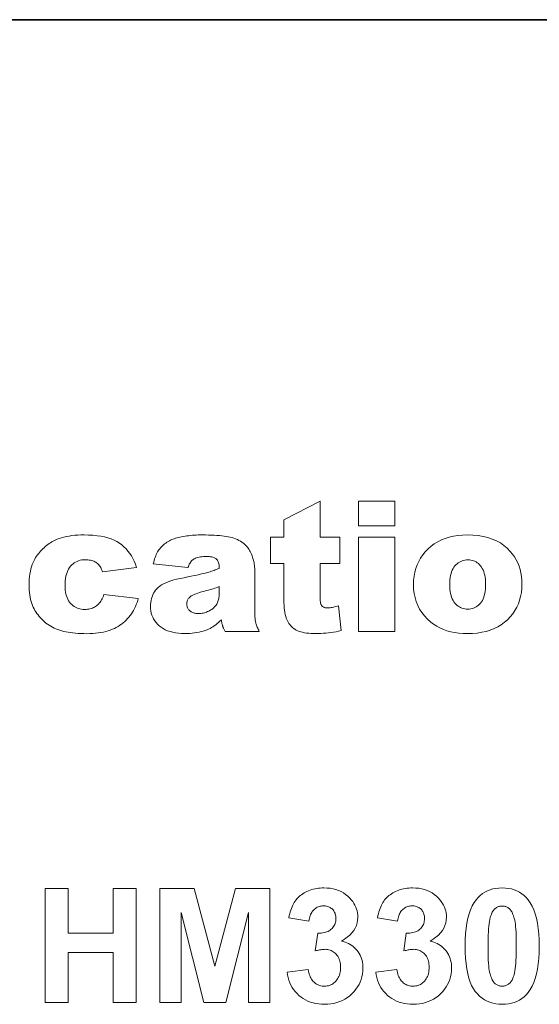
# Model space of a CAD drawing. Extents: x 502 to 687, y 370 to 470.
# Tile 12 of 15: x 539 to 551, y 419 to 444. Entities that reach past the tile are written whole.
import ezdxf

# ---------------------------------------------------------------- set-up
doc = ezdxf.new("R2010")
doc.units = 0

msp = doc.modelspace()

# ---------------------------------------------------------------- linework, layer by layer
at = {"color": 7, "lineweight": 35}
msp.add_line((666.700012, 443.600006), (522.299988, 443.600006), dxfattribs=at)
at = {"color": 7, "lineweight": 13}
for points in [[(545.895935, 431.77417), (545.895935, 430.892303), (546.384888, 430.892303), (546.384888, 430.244019), (545.895935, 430.244019), (545.895935, 429.421082), (545.89624, 429.392395), (545.897095, 429.365723), (545.898499, 429.341064), (545.900452, 429.31842), (545.903015, 429.29776), (545.906128, 429.279114), (545.909851, 429.262482), (545.914063, 429.247864), (545.918945, 429.235229), (545.924316, 429.22464), (545.933716, 429.210541), (545.944397, 429.197906), (545.956421, 429.186798), (545.969727, 429.177124), (545.984314, 429.168976), (546.000244, 429.162292), (546.017517, 429.157104), (546.036072, 429.153381), (546.055908, 429.151154), (546.077087, 429.150421), (546.097534, 429.151001), (546.119507, 429.152679), (546.143127, 429.155518), (546.168274, 429.159485), (546.194946, 429.164612), (546.223267, 429.170837), (546.253113, 429.178223), (546.284546, 429.186737), (546.317566, 429.196381), (546.352112, 429.207184), (546.417603, 428.593811), (546.352112, 428.580109), (546.287537, 428.567871), (546.223816, 428.557068), (546.16095, 428.547699), (546.098938, 428.539764), (546.037842, 428.533295), (545.977539, 428.528259), (545.918213, 428.524658), (545.85968, 428.522491), (545.802063, 428.521759), (545.737488, 428.522614), (545.676331, 428.525177), (545.618713, 428.529419), (545.564575, 428.5354), (545.513916, 428.54306), (545.466797, 428.552429), (545.423157, 428.563477), (545.382996, 428.576263), (545.346313, 428.590729), (545.31311, 428.606903), (545.282532, 428.624817), (545.25354, 428.644501), (545.226196, 428.665924), (545.2005, 428.689148), (545.176392, 428.714142), (545.153992, 428.740875), (545.133179, 428.769409), (545.114075, 428.799683), (545.096558, 428.831726), (545.080627, 428.86557), (545.066345, 428.902405), (545.053528, 428.943573), (545.042236, 428.989044), (545.032471, 429.038788), (545.02417, 429.092834), (545.017395, 429.151215), (545.012146, 429.213867), (545.008362, 429.280823), (545.006104, 429.352081), (545.005371, 429.427643), (545.005371, 430.244019), (544.677917, 430.244019), (544.677917, 430.892303), (545.005371, 430.892303), (545.005371, 431.317963)], [(546.841064, 431.77417), (547.729492, 431.77417), (547.729492, 431.169525), (546.841064, 431.169525)], [(540.589539, 429.480011), (541.434265, 429.383972), (541.419373, 429.331879), (541.402771, 429.281158), (541.384277, 429.231903), (541.364075, 429.184021), (541.342041, 429.137604), (541.318237, 429.09259), (541.292603, 429.048981), (541.265259, 429.006805), (541.236023, 428.966034), (541.205078, 428.926697), (541.172302, 428.888916), (541.137817, 428.852844), (541.101501, 428.818542), (541.063477, 428.785919), (541.023621, 428.755066), (540.982056, 428.725922), (540.93866, 428.698486), (540.893555, 428.672791), (540.846619, 428.648804), (540.797974, 428.626556), (540.74707, 428.606232), (540.693481, 428.588043), (540.637268, 428.571991), (540.578308, 428.558105), (540.516663, 428.546326), (540.452332, 428.536713), (540.385376, 428.529205), (540.315674, 428.523865), (540.243286, 428.52066), (540.168213, 428.519592), (540.095703, 428.520264), (540.025635, 428.522339), (539.958008, 428.525787), (539.892822, 428.530579), (539.8302, 428.536774), (539.769958, 428.544342), (539.712219, 428.553284), (539.656921, 428.563599), (539.604126, 428.575287), (539.553772, 428.588348), (539.505371, 428.602936), (539.458313, 428.619263), (539.412598, 428.637268), (539.368347, 428.656982), (539.325378, 428.678375), (539.283875, 428.701508), (539.243652, 428.726318), (539.204895, 428.752838), (539.16748, 428.781067), (539.131409, 428.811005), (539.096802, 428.842316), (539.063721, 428.874695), (539.032166, 428.908142), (539.002197, 428.942657), (538.973694, 428.978241), (538.946716, 429.014923), (538.921326, 429.052643), (538.8974, 429.091431), (538.875, 429.131317), (538.854187, 429.172241), (538.835083, 429.215088), (538.818054, 429.26062), (538.802979, 429.308838), (538.789917, 429.359802), (538.77887, 429.413452), (538.769836, 429.469818), (538.762817, 429.52887), (538.757813, 429.590637), (538.754761, 429.655121), (538.753784, 429.722321), (538.755005, 429.792725), (538.758667, 429.860718), (538.764771, 429.9263), (538.773315, 429.989502), (538.784363, 430.050293), (538.797791, 430.108673), (538.81366, 430.164673), (538.832031, 430.218262), (538.852783, 430.26944), (538.876038, 430.318237), (538.894592, 430.352783), (538.914429, 430.386627), (538.935608, 430.419769), (538.958069, 430.452148), (538.981873, 430.483856), (539.006958, 430.514801), (539.033386, 430.545044), (539.061096, 430.574585), (539.090149, 430.603363), (539.120483, 430.63147), (539.15155, 430.658478), (539.1828, 430.684052), (539.214233, 430.708252), (539.24585, 430.730988), (539.277649, 430.752319), (539.309631, 430.772247), (539.341736, 430.790741), (539.374023, 430.807831), (539.406494, 430.823486), (539.439148, 430.837738), (539.492615, 430.858063), (539.54895, 430.876251), (539.608215, 430.892273), (539.67041, 430.906189), (539.735474, 430.917938), (539.803528, 430.927582), (539.874512, 430.935059), (539.948364, 430.940399), (540.025208, 430.943634), (540.104919, 430.944702), (540.215759, 430.942657), (540.321167, 430.936584), (540.421204, 430.926422), (540.515808, 430.912201), (540.605042, 430.893951), (540.688904, 430.871613), (540.767395, 430.845215), (540.840454, 430.814758), (540.908142, 430.780273), (540.970398, 430.741699), (541.028259, 430.699219), (541.082458, 430.652985), (541.133179, 430.602997), (541.180298, 430.549255), (541.223877, 430.49176), (541.263916, 430.430511), (541.300354, 430.365509), (541.333313, 430.296753), (541.36261, 430.224243), (541.388428, 430.147949), (540.552429, 430.036652), (540.543884, 430.065582), (540.534119, 430.093079), (540.523071, 430.11911), (540.510681, 430.143677), (540.497009, 430.166779), (540.482056, 430.188446), (540.46582, 430.208618), (540.448364, 430.227325), (540.429504, 430.244598), (540.409424, 430.260376), (540.388, 430.274689), (540.365112, 430.287476), (540.34082, 430.298798), (540.315125, 430.308563), (540.288025, 430.316864), (540.25946, 430.323639), (540.229492, 430.328918), (540.19812, 430.332672), (540.165344, 430.33493), (540.131104, 430.335693), (540.087891, 430.334106), (540.046326, 430.329346), (540.006409, 430.321442), (539.968201, 430.310364), (539.931702, 430.296112), (539.896851, 430.278717), (539.863647, 430.258148), (539.832153, 430.234406), (539.802368, 430.207489), (539.774231, 430.177429), (539.748291, 430.144165), (539.725098, 430.107635), (539.704651, 430.067841), (539.686951, 430.024811), (539.671936, 429.978516), (539.659668, 429.928986), (539.650085, 429.87619), (539.64325, 429.82016), (539.63916, 429.760864), (539.637817, 429.698303), (539.63916, 429.642487), (539.64325, 429.589417), (539.649963, 429.539124), (539.659485, 429.491547), (539.671631, 429.446747), (539.686523, 429.404663), (539.704102, 429.365356), (539.724426, 429.328796), (539.747437, 429.294983), (539.773132, 429.263916), (539.800964, 429.235718), (539.830261, 429.21048), (539.861023, 429.188232), (539.893311, 429.168915), (539.927063, 429.152588), (539.96228, 429.139252), (539.998962, 429.128845), (540.03717, 429.121429), (540.076843, 429.116974), (540.118042, 429.115509), (540.152405, 429.116394), (540.185669, 429.11908), (540.217773, 429.123535), (540.24884, 429.129822), (540.278748, 429.137878), (540.307556, 429.147705), (540.335205, 429.159332), (540.361816, 429.17276), (540.387268, 429.187988), (540.411621, 429.204987), (540.434814, 429.223846), (540.456787, 429.244629), (540.4776, 429.267334), (540.497192, 429.291962), (540.515564, 429.318481), (540.532776, 429.346954), (540.548767, 429.37735), (540.563538, 429.409637), (540.577148, 429.443878)], [(542.652283, 430.141418), (541.803162, 430.230896), (541.813171, 430.274506), (541.824097, 430.316162), (541.835815, 430.355957), (541.848389, 430.393829), (541.861816, 430.42981), (541.876099, 430.463898), (541.891235, 430.496094), (541.907227, 430.526367), (541.924072, 430.554749), (541.941772, 430.581238), (541.960693, 430.606445), (541.981201, 430.630981), (542.003296, 430.654816), (542.026978, 430.678009), (542.052246, 430.7005), (542.079163, 430.72229), (542.107605, 430.743439), (542.137695, 430.763916), (542.169373, 430.783691), (542.202637, 430.802795), (542.227966, 430.81604), (542.255188, 430.828644), (542.28418, 430.840668), (542.315063, 430.852051), (542.347778, 430.862823), (542.382324, 430.873016), (542.418701, 430.882568), (542.456848, 430.89151), (542.496887, 430.899841), (542.538757, 430.907593), (542.581909, 430.914642), (542.625732, 430.920929), (542.670288, 430.926514), (542.715515, 430.931335), (542.761414, 430.935425), (542.808044, 430.938751), (542.855347, 430.941345), (542.903381, 430.943207), (542.952087, 430.944305), (543.001526, 430.944702), (543.079834, 430.944244), (543.155029, 430.942902), (543.227051, 430.940674), (543.295959, 430.937531), (543.361694, 430.933502), (543.424316, 430.928589), (543.483765, 430.92276), (543.540039, 430.916046), (543.593262, 430.908447), (543.64325, 430.899933), (543.690918, 430.890015), (543.736938, 430.878143), (543.781372, 430.864349), (543.824158, 430.848602), (543.865356, 430.830902), (543.904968, 430.811279), (543.942932, 430.789703), (543.979248, 430.766174), (544.013977, 430.740723), (544.047119, 430.713318), (544.069336, 430.692841), (544.090576, 430.670746), (544.11084, 430.647003), (544.130188, 430.621643), (544.14856, 430.594635), (544.166016, 430.565979), (544.182495, 430.535675), (544.197937, 430.503754), (544.212524, 430.470215), (544.226074, 430.434998), (544.238525, 430.399139), (544.249634, 430.363617), (544.25946, 430.32843), (544.268005, 430.293549), (544.275208, 430.259003), (544.281067, 430.224792), (544.285645, 430.190918), (544.28894, 430.157349), (544.290894, 430.124115), (544.291565, 430.091217), (544.291565, 429.067474), (544.291748, 429.035431), (544.292419, 429.004822), (544.293457, 428.975616), (544.294861, 428.947845), (544.296753, 428.921509), (544.299011, 428.896545), (544.301697, 428.873047), (544.30481, 428.850952), (544.30835, 428.830261), (544.312317, 428.811005), (544.316956, 428.791931), (544.322571, 428.77182), (544.329163, 428.750702), (544.336731, 428.728577), (544.345337, 428.705414), (544.354858, 428.681213), (544.365417, 428.655975), (544.376892, 428.62973), (544.389404, 428.602448), (544.402893, 428.574158), (543.569031, 428.574158), (543.559387, 428.591644), (543.550354, 428.608246), (543.542053, 428.624023), (543.534485, 428.638947), (543.527588, 428.653015), (543.521362, 428.666229), (543.515869, 428.678589), (543.511108, 428.690094), (543.506958, 428.700775), (543.50354, 428.710571), (543.500488, 428.72049), (543.497437, 428.731506), (543.494385, 428.743561), (543.491333, 428.756683), (543.488281, 428.770874), (543.485229, 428.786163), (543.482178, 428.80249), (543.479126, 428.819885), (543.476074, 428.838379), (543.473022, 428.85791), (543.43811, 428.825256), (543.403259, 428.794525), (543.368408, 428.765717), (543.333679, 428.738831), (543.29895, 428.713867), (543.264221, 428.690796), (543.229614, 428.669678), (543.195007, 428.650482), (543.160461, 428.633179), (543.125916, 428.617828), (543.078003, 428.599579), (543.028564, 428.583252), (542.9776, 428.568817), (542.92511, 428.556335), (542.871094, 428.545776), (542.815552, 428.53714), (542.758484, 428.530426), (542.699829, 428.525604), (542.639709, 428.522736), (542.578064, 428.521759), (542.497131, 428.523682), (542.420166, 428.529449), (542.347168, 428.539063), (542.278198, 428.55249), (542.213257, 428.569794), (542.152283, 428.590912), (542.095276, 428.615906), (542.042297, 428.644714), (541.993286, 428.677368), (541.948303, 428.713867), (541.907471, 428.753174), (541.870911, 428.794281), (541.838684, 428.837158), (541.81073, 428.881836), (541.787048, 428.928314), (541.7677, 428.976593), (541.752686, 429.026642), (541.741882, 429.078461), (541.735474, 429.132111), (541.733337, 429.187531), (541.734863, 429.23941), (541.739502, 429.289429), (541.747253, 429.337555), (541.758118, 429.38382), (541.772034, 429.428192), (541.789124, 429.470673), (541.809265, 429.511292), (541.83252, 429.550049), (541.858826, 429.586914), (541.888306, 429.621918), (541.921875, 429.65509), (541.960754, 429.686523), (542.004883, 429.716217), (542.054199, 429.744141), (542.108765, 429.770325), (542.168579, 429.7948), (542.233643, 429.817474), (542.303894, 429.83844), (542.379395, 429.857635), (542.460205, 429.875122), (542.556641, 429.894592), (542.646057, 429.912872), (542.728455, 429.929962), (542.803833, 429.945831), (542.872192, 429.96051), (542.933533, 429.973999), (542.987793, 429.986267), (543.035034, 429.997345), (543.075256, 430.007233), (543.108459, 430.0159), (543.138367, 430.024231), (543.168579, 430.033051), (543.199097, 430.042389), (543.230042, 430.052216), (543.261292, 430.062561), (543.292908, 430.073395), (543.324829, 430.084747), (543.357178, 430.096588), (543.389771, 430.108917), (543.422791, 430.121765), (543.422119, 430.153534), (543.420105, 430.183319), (543.416687, 430.211151), (543.411987, 430.23703), (543.405884, 430.260925), (543.398438, 430.282867), (543.389648, 430.302826), (543.379517, 430.320831), (543.367981, 430.336884), (543.355164, 430.350952), (543.340576, 430.363403), (543.323975, 430.374542), (543.305298, 430.384369), (543.284607, 430.392883), (543.261841, 430.400085), (543.237, 430.405975), (543.210144, 430.410553), (543.181213, 430.413818), (543.150269, 430.415802), (543.117188, 430.416443), (543.074646, 430.415741), (543.034241, 430.413666), (542.996094, 430.410156), (542.960022, 430.405273), (542.926208, 430.398987), (542.894592, 430.391296), (542.865112, 430.382233), (542.83783, 430.371735), (542.812683, 430.359863), (542.789795, 430.346588), (542.773071, 430.334717), (542.75708, 430.320923), (542.741638, 430.305206), (542.726929, 430.287567), (542.71283, 430.268005), (542.699402, 430.246552), (542.686646, 430.223145), (542.674561, 430.197815), (542.663086, 430.170563)], [(546.841064, 430.892303), (547.729492, 430.892303), (547.729492, 428.574158), (546.841064, 428.574158)], [(548.187866, 429.726685), (548.191467, 429.830902), (548.202209, 429.931396), (548.220093, 430.028137), (548.245178, 430.121155), (548.277405, 430.210449), (548.316772, 430.29599), (548.363281, 430.377838), (548.416992, 430.455902), (548.477844, 430.530273), (548.545837, 430.600891), (548.619995, 430.666229), (548.699097, 430.72467), (548.783264, 430.776245), (548.872437, 430.820923), (548.966614, 430.858734), (549.065796, 430.889679), (549.170044, 430.913757), (549.279297, 430.930939), (549.393555, 430.941254), (549.512817, 430.944702), (549.648682, 430.940643), (549.777771, 430.928528), (549.899963, 430.908356), (550.015442, 430.880066), (550.124023, 430.84375), (550.22583, 430.799316), (550.320862, 430.746826), (550.408997, 430.686249), (550.490417, 430.617584), (550.564941, 430.540863), (550.619263, 430.474304), (550.667908, 430.404755), (550.710815, 430.332184), (550.747986, 430.256592), (550.779419, 430.177979), (550.805176, 430.096375), (550.825195, 430.011749), (550.839478, 429.924103), (550.848022, 429.833435), (550.850891, 429.739777), (550.847351, 429.634766), (550.836731, 429.5336), (550.81897, 429.436279), (550.794128, 429.342865), (550.762207, 429.253296), (550.723206, 429.167572), (550.677124, 429.085724), (550.623901, 429.007751), (550.563599, 428.933624), (550.496216, 428.863373), (550.422546, 428.798462), (550.343445, 428.740387), (550.258911, 428.689148), (550.168945, 428.644745), (550.073547, 428.607178), (549.972717, 428.576416), (549.866455, 428.552521), (549.754761, 428.535431), (549.637634, 428.525177), (549.515015, 428.521759), (549.405396, 428.524597), (549.300049, 428.533112), (549.198975, 428.547302), (549.102234, 428.567169), (549.009705, 428.592712), (548.921509, 428.623932), (548.837524, 428.660828), (548.757874, 428.703369), (548.682434, 428.751617), (548.611328, 428.805542), (548.530884, 428.877991), (548.458923, 428.954834), (548.395386, 429.036041), (548.340332, 429.121613), (548.293762, 429.211548), (548.255615, 429.305847), (548.226013, 429.40451), (548.204834, 429.507538), (548.192139, 429.614929)], [(549.078491, 429.728851), (549.079712, 429.668488), (549.083496, 429.611328), (549.089783, 429.557434), (549.098572, 429.506744), (549.109863, 429.45929), (549.123657, 429.41507), (549.139954, 429.374084), (549.158813, 429.336304), (549.180115, 429.301788), (549.203979, 429.270477), (549.229736, 429.242279), (549.256775, 429.217041), (549.285095, 429.194763), (549.314697, 429.175476), (549.345581, 429.159149), (549.377747, 429.145782), (549.411255, 429.135406), (549.445984, 429.127991), (549.482056, 429.123535), (549.519409, 429.12204), (549.557129, 429.123505), (549.593506, 429.127899), (549.628479, 429.135193), (549.662048, 429.145447), (549.694275, 429.1586), (549.725159, 429.174683), (549.754639, 429.193695), (549.782715, 429.215637), (549.809448, 429.240509), (549.834839, 429.26828), (549.858215, 429.299316), (549.879211, 429.333862), (549.897705, 429.371948), (549.913757, 429.413574), (549.927307, 429.45874), (549.938416, 429.507446), (549.947021, 429.559662), (549.953186, 429.615448), (549.956909, 429.674744), (549.95813, 429.73761), (549.956909, 429.796295), (549.953186, 429.851929), (549.94696, 429.90448), (549.938232, 429.953949), (549.927063, 430.000366), (549.91333, 430.043671), (549.897156, 430.083923), (549.87854, 430.121063), (549.857361, 430.155151), (549.83374, 430.186157), (549.808228, 430.214172), (549.781616, 430.239197), (549.753784, 430.261292), (549.724731, 430.280457), (549.69458, 430.296661), (549.663208, 430.309937), (549.630676, 430.320251), (549.596924, 430.327606), (549.562012, 430.332031), (549.52594, 430.333496), (549.487793, 430.332001), (549.450928, 430.327515), (549.415466, 430.320038), (549.381348, 430.30957), (549.348572, 430.296112), (549.3172, 430.279663), (549.287109, 430.260223), (549.258423, 430.237823), (549.231079, 430.212402), (549.205078, 430.18399), (549.18103, 430.152527), (549.159485, 430.11792), (549.140503, 430.080231), (549.124023, 430.039398), (549.110107, 429.995453), (549.098755, 429.948364), (549.089844, 429.898163), (549.083557, 429.844849), (549.079712, 429.788422)], [(543.422791, 429.674286), (543.385986, 429.661346), (543.348877, 429.648712), (543.311401, 429.636383), (543.273682, 429.624359), (543.235657, 429.61264), (543.197266, 429.601227), (543.15863, 429.590088), (543.119629, 429.579285), (543.080383, 429.568787), (543.040833, 429.558594), (542.988647, 429.54422), (542.940491, 429.529877), (542.896301, 429.515594), (542.856079, 429.501343), (542.819824, 429.487122), (542.787537, 429.472961), (542.759216, 429.458832), (542.734863, 429.444763), (542.714478, 429.430725), (542.69812, 429.416718), (542.684021, 429.40213), (542.671387, 429.387115), (542.660278, 429.371735), (542.650635, 429.355957), (542.642456, 429.339783), (542.635742, 429.323212), (542.630554, 429.306244), (542.626892, 429.28891), (542.624634, 429.271149), (542.623901, 429.253021), (542.624634, 429.232452), (542.626831, 429.212616), (542.630493, 429.193573), (542.63562, 429.175293), (542.642151, 429.157776), (542.650208, 429.141022), (542.659729, 429.125031), (542.670715, 429.109833), (542.683105, 429.095367), (542.697021, 429.081665), (542.712341, 429.069), (542.729004, 429.057709), (542.74707, 429.047699), (542.766541, 429.039063), (542.787354, 429.031738), (542.809509, 429.025726), (542.833069, 429.021088), (542.858032, 429.017761), (542.884338, 429.015747), (542.912048, 429.015076), (542.941528, 429.015808), (542.970581, 429.017975), (542.999207, 429.021576), (543.027466, 429.026611), (543.055298, 429.033081), (543.082703, 429.041016), (543.10968, 429.050385), (543.13623, 429.061188), (543.162415, 429.073425), (543.188171, 429.087128), (543.212952, 429.101837), (543.236267, 429.117188), (543.258118, 429.133179), (543.278442, 429.149811), (543.297302, 429.167053), (543.314697, 429.184937), (543.330566, 429.203461), (543.344971, 429.222626), (543.35791, 429.242401), (543.369324, 429.262848), (543.379517, 429.28418), (543.38855, 429.306793), (543.396606, 429.330658), (543.403564, 429.355743), (543.409424, 429.38208), (543.414246, 429.409637), (543.417969, 429.438477), (543.420654, 429.468536), (543.422241, 429.499847), (543.422791, 429.53241)], [(539.144409, 419.463684), (539.144409, 422.263672), (539.709778, 422.263672), (539.709778, 421.161652), (540.817566, 421.161652), (540.817566, 422.263672), (541.382874, 422.263672), (541.382874, 419.463684), (540.817566, 419.463684), (540.817566, 420.687958), (539.709778, 420.687958), (539.709778, 419.463684)], [(541.959717, 419.463684), (541.959717, 422.263672), (542.805847, 422.263672), (543.313843, 420.353729), (543.816162, 422.263672), (544.664185, 422.263672), (544.664185, 419.463684), (544.138977, 419.463684), (544.138977, 421.667786), (543.583191, 419.463684), (543.038818, 419.463684), (542.484924, 421.667786), (542.484924, 419.463684)], [(545.088196, 420.206665), (545.607727, 420.269684), (545.613525, 420.230896), (545.621033, 420.19397), (545.630188, 420.158936), (545.641052, 420.125763), (545.653564, 420.094452), (545.667786, 420.065002), (545.683655, 420.037445), (545.701233, 420.01178), (545.72052, 419.987946), (545.741455, 419.966003), (545.763672, 419.946045), (545.786804, 419.928192), (545.810852, 419.912415), (545.835876, 419.898773), (545.861755, 419.887207), (545.88855, 419.877777), (545.916321, 419.870422), (545.944946, 419.865143), (545.974487, 419.862), (546.005005, 419.860962), (546.03772, 419.862213), (546.069336, 419.865997), (546.099976, 419.872314), (546.129517, 419.881134), (546.15802, 419.892456), (546.185486, 419.906342), (546.211914, 419.922729), (546.237244, 419.94162), (546.261536, 419.963074), (546.28479, 419.987), (546.306396, 420.013092), (546.325745, 420.040955), (546.342773, 420.070557), (546.357544, 420.101929), (546.370056, 420.13504), (546.380249, 420.169922), (546.388245, 420.206543), (546.393921, 420.244934), (546.397339, 420.285095), (546.398438, 420.326996), (546.397339, 420.366638), (546.394104, 420.404602), (546.388672, 420.440887), (546.381042, 420.475494), (546.371216, 420.508423), (546.359253, 420.539673), (546.345093, 420.569244), (546.328796, 420.597137), (546.310242, 420.623322), (546.289612, 420.647858), (546.267334, 420.670349), (546.244141, 420.690491), (546.219971, 420.708252), (546.194824, 420.723633), (546.168762, 420.736664), (546.141724, 420.747314), (546.11377, 420.755615), (546.084839, 420.761536), (546.054932, 420.765106), (546.024109, 420.766266), (546.003052, 420.765869), (545.981262, 420.764679), (545.958618, 420.762665), (545.935181, 420.759857), (545.91095, 420.756256), (545.885925, 420.751831), (545.860046, 420.746613), (545.833435, 420.740601), (545.805969, 420.733795), (545.77771, 420.726166), (545.836914, 421.163544), (545.879456, 421.163452), (545.919922, 421.165497), (545.958252, 421.169647), (545.994629, 421.175934), (546.02887, 421.184326), (546.061096, 421.194824), (546.091187, 421.207458), (546.119263, 421.222229), (546.145325, 421.239105), (546.16925, 421.258087), (546.19104, 421.278809), (546.21051, 421.300842), (546.227722, 421.324188), (546.242615, 421.348846), (546.255188, 421.374847), (546.265503, 421.40213), (546.27356, 421.430756), (546.279297, 421.460693), (546.282715, 421.491943), (546.283875, 421.524536), (546.28302, 421.552216), (546.280518, 421.578766), (546.276306, 421.604187), (546.270386, 421.628418), (546.262817, 421.65155), (546.253601, 421.673492), (546.242676, 421.694336), (546.230042, 421.713989), (546.215759, 421.732513), (546.199829, 421.749908), (546.182434, 421.765869), (546.164001, 421.780151), (546.144409, 421.792755), (546.123718, 421.80368), (546.101929, 421.812927), (546.079041, 421.820496), (546.055054, 421.826385), (546.029907, 421.830566), (546.003662, 421.833099), (545.976379, 421.833954), (545.949219, 421.832977), (545.922974, 421.830109), (545.897461, 421.825348), (545.872742, 421.818665), (545.848877, 421.810059), (545.825745, 421.799561), (545.803467, 421.78714), (545.781982, 421.772827), (545.761292, 421.756592), (545.741455, 421.738434), (545.722717, 421.718475), (545.705505, 421.696716), (545.68988, 421.673248), (545.67572, 421.64798), (545.663147, 421.620972), (545.652039, 421.592224), (545.642517, 421.561707), (545.63446, 421.529419), (545.627991, 421.495392), (545.622986, 421.459595), (545.128357, 421.54364), (545.13916, 421.593414), (545.151062, 421.641144), (545.164001, 421.686859), (545.177979, 421.730499), (545.193054, 421.772095), (545.209106, 421.811676), (545.226257, 421.849182), (545.244446, 421.884674), (545.263672, 421.918091), (545.283997, 421.949493), (545.305603, 421.979218), (545.328918, 422.007629), (545.353821, 422.03476), (545.380432, 422.060577), (545.40863, 422.085114), (545.438477, 422.108337), (545.469971, 422.130249), (545.503113, 422.150879), (545.537903, 422.170197), (545.57428, 422.188232), (545.612, 422.204742), (545.650574, 422.219513), (545.690063, 422.232574), (545.730469, 422.243866), (545.771729, 422.253418), (545.813904, 422.26123), (545.856995, 422.267334), (545.901001, 422.271667), (545.945862, 422.274261), (545.991638, 422.275146), (546.069153, 422.272614), (546.143494, 422.265045), (546.214722, 422.252441), (546.282837, 422.234802), (546.347839, 422.212128), (546.409668, 422.184387), (546.468384, 422.151611), (546.523987, 422.1138), (546.576416, 422.070923), (546.625732, 422.023041), (546.663086, 421.981232), (546.696533, 421.938385), (546.726074, 421.89444), (546.751648, 421.849457), (546.773254, 421.803375), (546.791016, 421.756256), (546.804749, 421.708038), (546.814575, 421.658752), (546.820496, 421.608429), (546.822449, 421.557007), (546.81842, 421.484772), (546.806335, 421.415497), (546.786194, 421.349243), (546.757996, 421.28595), (546.721741, 421.225616), (546.677368, 421.168274), (546.625, 421.113922), (546.564514, 421.062561), (546.496033, 421.01416), (546.419434, 420.968719), (546.466614, 420.957153), (546.511841, 420.942993), (546.555176, 420.92627), (546.596558, 420.907013), (546.635986, 420.885162), (546.673523, 420.860779), (546.709106, 420.833832), (546.742798, 420.804321), (546.774536, 420.772247), (546.804321, 420.73764), (546.831726, 420.700989), (546.856201, 420.662842), (546.877869, 420.623199), (546.896606, 420.582092), (546.912476, 420.539459), (546.925476, 420.495361), (546.935547, 420.449768), (546.942749, 420.40271), (546.947083, 420.354126), (546.948547, 420.304077), (546.945801, 420.231445), (546.937744, 420.16098), (546.924255, 420.092682), (546.905457, 420.026581), (546.881226, 419.962646), (546.851563, 419.900909), (546.816589, 419.841339), (546.776184, 419.783936), (546.730408, 419.728729), (546.679199, 419.67569), (546.624023, 419.626343), (546.566223, 419.582184), (546.505798, 419.543213), (546.442688, 419.50946), (546.376953, 419.480865), (546.308594, 419.457489), (546.23761, 419.439301), (546.164001, 419.426331), (546.087708, 419.418518), (546.008789, 419.415924), (545.934082, 419.418121), (545.862, 419.424683), (545.79248, 419.435608), (545.725525, 419.450928), (545.661194, 419.470612), (545.599487, 419.494659), (545.540344, 419.523102), (545.483826, 419.555908), (545.429871, 419.593079), (545.37854, 419.634613), (545.330566, 419.679718), (545.286865, 419.727478), (545.247314, 419.777954), (545.211975, 419.831116), (545.180847, 419.886993), (545.153931, 419.945526), (545.131226, 420.006775), (545.112671, 420.070709), (545.098328, 420.137329)], [(547.263672, 420.206665), (547.783203, 420.269684), (547.789001, 420.230896), (547.796448, 420.19397), (547.805664, 420.158936), (547.816467, 420.125763), (547.829041, 420.094452), (547.843201, 420.065002), (547.859131, 420.037445), (547.876709, 420.01178), (547.895935, 419.987946), (547.91687, 419.966003), (547.939087, 419.946045), (547.96228, 419.928192), (547.986328, 419.912415), (548.011292, 419.898773), (548.03717, 419.887207), (548.064026, 419.877777), (548.091736, 419.870422), (548.120422, 419.865143), (548.149963, 419.862), (548.18042, 419.860962), (548.213135, 419.862213), (548.244812, 419.865997), (548.275391, 419.872314), (548.304993, 419.881134), (548.333496, 419.892456), (548.360962, 419.906342), (548.387329, 419.922729), (548.41272, 419.94162), (548.437012, 419.963074), (548.460266, 419.987), (548.481873, 420.013092), (548.50116, 420.040955), (548.518188, 420.070557), (548.532959, 420.101929), (548.545471, 420.13504), (548.555725, 420.169922), (548.56366, 420.206543), (548.569336, 420.244934), (548.572754, 420.285095), (548.573914, 420.326996), (548.572815, 420.366638), (548.569519, 420.404602), (548.564087, 420.440887), (548.556458, 420.475494), (548.546692, 420.508423), (548.534729, 420.539673), (548.520569, 420.569244), (548.504211, 420.597137), (548.485718, 420.623322), (548.465027, 420.647858), (548.442749, 420.670349), (548.419556, 420.690491), (548.395386, 420.708252), (548.3703, 420.723633), (548.344238, 420.736664), (548.3172, 420.747314), (548.289246, 420.755615), (548.260254, 420.761536), (548.230408, 420.765106), (548.199524, 420.766266), (548.178528, 420.765869), (548.156677, 420.764679), (548.134033, 420.762665), (548.110596, 420.759857), (548.086365, 420.756256), (548.06134, 420.751831), (548.035522, 420.746613), (548.00885, 420.740601), (547.981384, 420.733795), (547.953186, 420.726166), (548.01239, 421.163544), (548.054871, 421.163452), (548.095337, 421.165497), (548.133728, 421.169647), (548.170044, 421.175934), (548.204346, 421.184326), (548.236511, 421.194824), (548.266663, 421.207458), (548.294739, 421.222229), (548.32074, 421.239105), (548.344727, 421.258087), (548.366455, 421.278809), (548.385986, 421.300842), (548.403137, 421.324188), (548.41803, 421.348846), (548.430664, 421.374847), (548.440979, 421.40213), (548.448975, 421.430756), (548.454712, 421.460693), (548.45813, 421.491943), (548.45929, 421.524536), (548.458435, 421.552216), (548.455933, 421.578766), (548.451721, 421.604187), (548.445862, 421.628418), (548.438293, 421.65155), (548.429016, 421.673492), (548.418091, 421.694336), (548.405518, 421.713989), (548.391235, 421.732513), (548.375244, 421.749908), (548.35791, 421.765869), (548.339417, 421.780151), (548.319824, 421.792755), (548.299194, 421.80368), (548.277344, 421.812927), (548.254456, 421.820496), (548.230469, 421.826385), (548.205322, 421.830566), (548.179138, 421.833099), (548.151794, 421.833954), (548.124695, 421.832977), (548.098389, 421.830109), (548.072876, 421.825348), (548.048218, 421.818665), (548.024292, 421.810059), (548.001221, 421.799561), (547.978943, 421.78714), (547.957458, 421.772827), (547.936768, 421.756592), (547.91687, 421.738434), (547.898132, 421.718475), (547.880981, 421.696716), (547.865295, 421.673248), (547.851196, 421.64798), (547.838562, 421.620972), (547.827515, 421.592224), (547.817932, 421.561707), (547.809937, 421.529419), (547.803406, 421.495392), (547.798462, 421.459595), (547.303772, 421.54364), (547.314636, 421.593414), (547.326477, 421.641144), (547.339417, 421.686859), (547.353455, 421.730499), (547.368469, 421.772095), (547.384583, 421.811676), (547.401733, 421.849182), (547.419922, 421.884674), (547.439148, 421.918091), (547.459412, 421.949493), (547.481079, 421.979218), (547.504333, 422.007629), (547.529297, 422.03476), (547.555847, 422.060577), (547.584045, 422.085114), (547.613892, 422.108337), (547.645386, 422.130249), (547.678528, 422.150879), (547.713318, 422.170197), (547.749756, 422.188232), (547.787415, 422.204742), (547.82605, 422.219513), (547.86554, 422.232574), (547.905884, 422.243866), (547.947205, 422.253418), (547.98938, 422.26123), (548.032471, 422.267334), (548.076416, 422.271667), (548.121277, 422.274261), (548.167053, 422.275146), (548.244568, 422.272614), (548.31897, 422.265045), (548.390198, 422.252441), (548.458313, 422.234802), (548.523254, 422.212128), (548.585144, 422.184387), (548.64386, 422.151611), (548.699402, 422.1138), (548.751892, 422.070923), (548.801208, 422.023041), (548.838562, 421.981232), (548.872009, 421.938385), (548.901489, 421.89444), (548.927063, 421.849457), (548.94873, 421.803375), (548.966431, 421.756256), (548.980225, 421.708038), (548.990051, 421.658752), (548.995911, 421.608429), (548.997925, 421.557007), (548.993896, 421.484772), (548.981812, 421.415497), (548.961609, 421.349243), (548.933411, 421.28595), (548.897156, 421.225616), (548.852844, 421.168274), (548.800415, 421.113922), (548.73999, 421.062561), (548.671448, 421.01416), (548.59491, 420.968719), (548.64209, 420.957153), (548.687317, 420.942993), (548.730591, 420.92627), (548.771973, 420.907013), (548.811462, 420.885162), (548.848999, 420.860779), (548.884583, 420.833832), (548.918213, 420.804321), (548.949951, 420.772247), (548.979736, 420.73764), (549.007141, 420.700989), (549.031677, 420.662842), (549.053284, 420.623199), (549.072021, 420.582092), (549.087891, 420.539459), (549.100891, 420.495361), (549.110962, 420.449768), (549.118225, 420.40271), (549.122498, 420.354126), (549.123962, 420.304077), (549.121277, 420.231445), (549.11322, 420.16098), (549.099731, 420.092682), (549.080872, 420.026581), (549.056641, 419.962646), (549.027039, 419.900909), (548.992004, 419.841339), (548.951599, 419.783936), (548.905823, 419.728729), (548.854675, 419.67569), (548.7995, 419.626343), (548.741638, 419.582184), (548.681213, 419.543213), (548.618103, 419.50946), (548.552429, 419.480865), (548.48407, 419.457489), (548.413086, 419.439301), (548.339417, 419.426331), (548.263184, 419.418518), (548.184265, 419.415924), (548.109558, 419.418121), (548.037415, 419.424683), (547.967896, 419.435608), (547.901001, 419.450928), (547.83667, 419.470612), (547.774902, 419.494659), (547.71582, 419.523102), (547.659241, 419.555908), (547.605347, 419.593079), (547.553955, 419.634613), (547.506042, 419.679718), (547.46228, 419.727478), (547.422791, 419.777954), (547.387451, 419.831116), (547.356323, 419.886993), (547.329346, 419.945526), (547.306641, 420.006775), (547.288086, 420.070709), (547.273804, 420.137329)], [(550.365417, 422.275146), (550.445007, 422.272247), (550.521057, 422.263519), (550.593567, 422.249023), (550.662476, 422.228699), (550.727844, 422.202576), (550.789673, 422.170624), (550.847961, 422.132904), (550.902649, 422.089355), (550.953857, 422.039978), (551.001465, 421.984833), (551.053345, 421.91156), (551.099792, 421.829193), (551.140747, 421.737823), (551.17627, 421.63736), (551.206299, 421.527863), (551.230896, 421.409332), (551.25, 421.281708), (551.263672, 421.14505), (551.271851, 420.999359), (551.274597, 420.844574), (551.271851, 420.690155), (551.26355, 420.544647), (551.249817, 420.408081), (551.230591, 420.280457), (551.205811, 420.161774), (551.175537, 420.052032), (551.139832, 419.951233), (551.098572, 419.859344), (551.051819, 419.776428), (550.999573, 419.702423), (550.952271, 419.64801), (550.901428, 419.599304), (550.847046, 419.556305), (550.789001, 419.519073), (550.727356, 419.487549), (550.66217, 419.461761), (550.593384, 419.441711), (550.520996, 419.427399), (550.445007, 419.418793), (550.365417, 419.415924), (550.285278, 419.419067), (550.208313, 419.428497), (550.13446, 419.444214), (550.063843, 419.466217), (549.996338, 419.494476), (549.932007, 419.529053), (549.870911, 419.569885), (549.812927, 419.617004), (549.758118, 419.670441), (549.706482, 419.730133), (549.658936, 419.797882), (549.616455, 419.875458), (549.578918, 419.962891), (549.546387, 420.06015), (549.51886, 420.167267), (549.496338, 420.28421), (549.478821, 420.41098), (549.466309, 420.547577), (549.458801, 420.694031), (549.456299, 420.850311), (549.459045, 421.004028), (549.467285, 421.148865), (549.481079, 421.284882), (549.500305, 421.411987), (549.525024, 421.530273), (549.555298, 421.639648), (549.591064, 421.740204), (549.632324, 421.831879), (549.679077, 421.914703), (549.731323, 421.988647), (549.778564, 422.043091), (549.829407, 422.091797), (549.88385, 422.134766), (549.941895, 422.171997), (550.003479, 422.203522), (550.068726, 422.229309), (550.137512, 422.249359), (550.2099, 422.263672), (550.285889, 422.272278)], [(550.365417, 421.830109), (550.346191, 421.829498), (550.327332, 421.827637), (550.308899, 421.824524), (550.290894, 421.82019), (550.273254, 421.814606), (550.256104, 421.80777), (550.23938, 421.799713), (550.223022, 421.790405), (550.207092, 421.779846), (550.19165, 421.768036), (550.176697, 421.754639), (550.162476, 421.739288), (550.148865, 421.721954), (550.135986, 421.702667), (550.12384, 421.681396), (550.112305, 421.658142), (550.101501, 421.632935), (550.09137, 421.605774), (550.08197, 421.57663), (550.073242, 421.545532), (550.062683, 421.501068), (550.053284, 421.450867), (550.044983, 421.39502), (550.037781, 421.333466), (550.031677, 421.266205), (550.026672, 421.193268), (550.022827, 421.114624), (550.02002, 421.030304), (550.018372, 420.940308), (550.017822, 420.844574), (550.018311, 420.749115), (550.019836, 420.659821), (550.022278, 420.576691), (550.025757, 420.499725), (550.030212, 420.428925), (550.035706, 420.364319), (550.042175, 420.305847), (550.049622, 420.253571), (550.058044, 420.207458), (550.067505, 420.167511), (550.077698, 420.131866), (550.088379, 420.098694), (550.099609, 420.067993), (550.111328, 420.039764), (550.123596, 420.013977), (550.136353, 419.990692), (550.149658, 419.969818), (550.163452, 419.951447), (550.177734, 419.935516), (550.192566, 419.922089), (550.207886, 419.910461), (550.223633, 419.900085), (550.239807, 419.8909), (550.25647, 419.882965), (550.273499, 419.876221), (550.291016, 419.870728), (550.30896, 419.866455), (550.327332, 419.863403), (550.346191, 419.861572), (550.365417, 419.860962), (550.384705, 419.861572), (550.403564, 419.863434), (550.421997, 419.866547), (550.440002, 419.87088), (550.457581, 419.876465), (550.474792, 419.883301), (550.491516, 419.891357), (550.507813, 419.900696), (550.523743, 419.911224), (550.539246, 419.923035), (550.554199, 419.936432), (550.56842, 419.951782), (550.58197, 419.969116), (550.594849, 419.988434), (550.607056, 420.009705), (550.61853, 420.032928), (550.629333, 420.058136), (550.639465, 420.085297), (550.648926, 420.114441), (550.657654, 420.145538), (550.668213, 420.189667), (550.677612, 420.239502), (550.685913, 420.295074), (550.693115, 420.356384), (550.699219, 420.423431), (550.704163, 420.496216), (550.708069, 420.574707), (550.710815, 420.658936), (550.712524, 420.748901), (550.713074, 420.844574), (550.712524, 420.940063), (550.71106, 421.029358), (550.708557, 421.112488), (550.705078, 421.189453), (550.700623, 421.260254), (550.69519, 421.32486), (550.688721, 421.383331), (550.681274, 421.435608), (550.672852, 421.48172), (550.663391, 421.521667), (550.653198, 421.557312), (550.642517, 421.590515), (550.631287, 421.621246), (550.619507, 421.649567), (550.6073, 421.675415), (550.594543, 421.698822), (550.581238, 421.719818), (550.567444, 421.738342), (550.553101, 421.754425), (550.538269, 421.768036), (550.522949, 421.779846), (550.507202, 421.790405), (550.491028, 421.799713), (550.474426, 421.80777), (550.457336, 421.814606), (550.439819, 421.82019), (550.421875, 421.824524), (550.403503, 421.827637), (550.384705, 421.829498)]]:
    msp.add_lwpolyline(points, close=True, dxfattribs=at)

doc.saveas('drawing.dxf')
